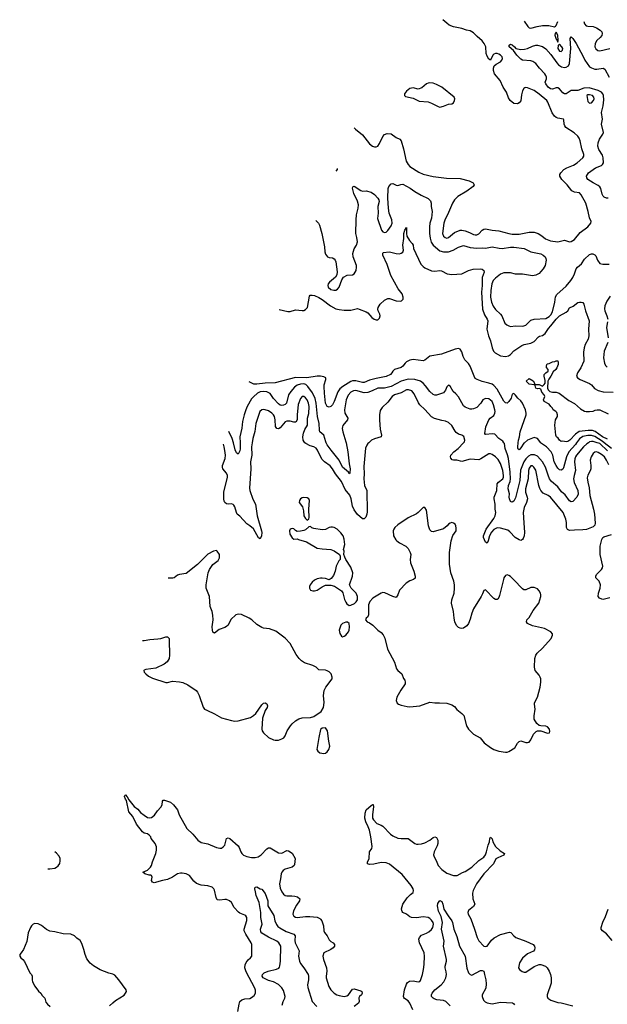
# Model space of a CAD drawing. Header units: inches. Extents: x 2134017 to 2292458, y 756222 to 916513.
# Tile 223 of 256: x 2178891 to 2185880, y 893317 to 905033. Entities that reach past the tile are written whole.
import ezdxf

# ---------------------------------------------------------------- set-up
doc = ezdxf.new("R2010")
doc.units = ezdxf.units.IN
doc.header["$MEASUREMENT"] = 0
for name, color, linetype in [('C1879', 7, 'Continuous'), ('C1889', 7, 'Continuous'), ('C1980', 7, 'Continuous')]:
    doc.layers.add(name, color=color, linetype=linetype)

msp = doc.modelspace()

# ---------------------------------------------------------------- linework, layer by layer
at = {"layer": 'C1879', "color": 5, "elevation": 420}
for points in [[(2179227, 894928), (2179230, 894927), (2179250, 894929), (2179310, 894937), (2179330, 894947), (2179350, 894966), (2179367, 894993), (2179374, 895026), (2179372, 895050), (2179359, 895079), (2179330, 895116), (2179311, 895132)], [(2180000, 893675), (2179997, 893677), (2179950, 893689), (2179850, 893729), (2179770, 893773), (2179730, 893805), (2179690, 893859), (2179670, 893910), (2179656, 893970), (2179630, 894042), (2179610, 894075), (2179570, 894102), (2179542, 894130), (2179498, 894150), (2179410, 894157), (2179310, 894180), (2179250, 894187), (2179210, 894207), (2179150, 894253), (2179110, 894276), (2179070, 894277), (2179051, 894269), (2179031, 894250), (2179019, 894230), (2178993, 894167), (2178975, 894065), (2178937, 893970), (2178910, 893929), (2178891, 893910), (2178891, 893890), (2178905, 893870), (2178930, 893851), (2178950, 893827), (2179013, 893693), (2179030, 893670), (2179038, 893650), (2179039, 893610), (2179045, 893585), (2179070, 893531), (2179115, 893475), (2179142, 893450), (2179160, 893420), (2179192, 893390), (2179204, 893344), (2179220, 893320), (2179252, 893290)], [(2179960, 893300), (2180000, 893336)]]:
    msp.add_lwpolyline(points, dxfattribs=at)
at = {"layer": 'C1889', "color": 5}
for points, elevation in [([(2181655, 900000), (2181647, 899950), (2181651, 899850), (2181637, 899770), (2181639, 899690), (2181623, 899457), (2181627, 899430), (2181666, 899326), (2181695, 899270), (2181715, 899130), (2181767, 898950), (2181770, 898930), (2181767, 898893), (2181750, 898857), (2181730, 898869), (2181673, 898973), (2181630, 899011), (2181594, 899034), (2181510, 899124), (2181477, 899150), (2181468, 899168), (2181450, 899235), (2181438, 899258), (2181430, 899266), (2181411, 899271), (2181370, 899268), (2181350, 899271), (2181331, 899290), (2181325, 899305), (2181320, 899330), (2181318, 899410), (2181362, 899590), (2181363, 899610), (2181350, 899636), (2181307, 899690), (2181302, 899710), (2181304, 899730), (2181335, 899810), (2181339, 899850), (2181333, 899907), (2181325, 899950), (2181315, 899981)], 380), ([(2181512, 900000), (2181515, 899925), (2181510, 899901), (2181490, 899865), (2181470, 899881), (2181455, 899915), (2181433, 900000)], 360), ([(2183044, 900000), (2183033, 899990), (2183019, 899970), (2183005, 899935), (2182984, 899716), (2182989, 899630), (2182985, 899570), (2182994, 899490), (2183019, 899430), (2183024, 899176), (2183021, 899150), (2183007, 899113), (2182990, 899095), (2182970, 899092), (2182910, 899144), (2182870, 899199), (2182850, 899244), (2182832, 899330), (2182816, 899376), (2182762, 899442), (2182718, 899538), (2182649, 899629), (2182610, 899690), (2182583, 899723), (2182517, 899770), (2182490, 899799), (2182459, 899850), (2182435, 899910), (2182416, 899936), (2182390, 899950), (2182344, 899964), (2182294, 899990), (2182284, 900000)], 380), ([(2182774, 900000), (2182795, 899890), (2182810, 899750), (2182822, 899690), (2182819, 899641), (2182811, 899629), (2182800, 899650), (2182729, 899709), (2182691, 899791), (2182594, 899910), (2182550, 899974), (2182538, 900000)], 360), ([(2185897, 899737), (2185870, 899792), (2185845, 899830), (2185810, 899861), (2185770, 899885), (2185750, 899892), (2185730, 899887), (2185710, 899870), (2185686, 899830), (2185676, 899790), (2185685, 899730), (2185683, 899690), (2185676, 899664), (2185648, 899612), (2185642, 899582), (2185647, 899530), (2185663, 899463), (2185672, 899370), (2185715, 899210), (2185726, 899150), (2185736, 899043), (2185730, 899019), (2185710, 898997), (2185633, 898967), (2185590, 898961), (2185490, 898960), (2185430, 898955), (2185406, 898966), (2185396, 898990), (2185395, 899050), (2185388, 899090), (2185355, 899170), (2185206, 899350), (2185178, 899370), (2185119, 899399), (2185090, 899430), (2185076, 899456), (2185066, 899490), (2185030, 899673), (2185008, 899710), (2184990, 899723), (2184970, 899723), (2184950, 899697), (2184941, 899670), (2184939, 899570), (2184905, 899450), (2184907, 899410), (2184928, 899350), (2184929, 899330), (2184919, 899290), (2184891, 899230), (2184881, 899170), (2184886, 899046), (2184897, 898930), (2184891, 898890), (2184881, 898859), (2184873, 898847), (2184861, 898839), (2184850, 898837), (2184830, 898842), (2184785, 898870), (2184719, 898939), (2184697, 898957), (2184610, 898982), (2184570, 898985), (2184532, 898968), (2184503, 898937), (2184478, 898890), (2184462, 898830), (2184450, 898803), (2184430, 898816), (2184407, 898870), (2184407, 898890), (2184438, 898970), (2184530, 899096), (2184547, 899130), (2184554, 899170), (2184547, 899210), (2184547, 899270), (2184535, 899330), (2184536, 899350), (2184565, 899430), (2184570, 899510), (2184586, 899530), (2184636, 899570), (2184645, 899590), (2184647, 899610), (2184638, 899670), (2184610, 899754), (2184581, 899801), (2184550, 899833), (2184510, 899860), (2184490, 899868), (2184470, 899867), (2184374, 899806), (2184350, 899797), (2184250, 899804), (2184150, 899774), (2184090, 899790), (2184050, 899790), (2184034, 899794), (2184017, 899817), (2184015, 899830), (2184020, 899850), (2184056, 899890), (2184108, 899932), (2184171, 900000)], 380), ([(2185657, 900000), (2185635, 899985), (2185597, 899950), (2185514, 899850), (2185502, 899830), (2185494, 899806), (2185489, 899770), (2185500, 899670), (2185484, 899610), (2185479, 899570), (2185487, 899527), (2185528, 899430), (2185533, 899387), (2185518, 899350), (2185470, 899299), (2185450, 899296), (2185430, 899307), (2185379, 899379), (2185336, 899416), (2185290, 899473), (2185217, 899537), (2185194, 899570), (2185175, 899615), (2185146, 899710), (2185111, 899770), (2185050, 899839), (2185015, 899855), (2184990, 899857), (2184970, 899854), (2184941, 899838), (2184910, 899806), (2184888, 899770), (2184848, 899672), (2184838, 899550), (2184798, 899390), (2184790, 899344), (2184770, 899302), (2184750, 899293), (2184736, 899296), (2184730, 899299), (2184715, 899330), (2184712, 899350), (2184718, 899390), (2184700, 899450), (2184706, 899490), (2184723, 899537), (2184730, 899570), (2184726, 899650), (2184704, 899810), (2184694, 899854), (2184664, 899930), (2184659, 899990), (2184651, 900000)], 360), ([(2184894, 900000), (2184886, 899994), (2184850, 899938), (2184830, 899916), (2184821, 899921), (2184815, 899930), (2184815, 899950), (2184821, 900000)], 340), ([(2185515, 900000), (2185500, 899980), (2185424, 899890), (2185394, 899830), (2185358, 899702), (2185350, 899684), (2185330, 899672), (2185310, 899678), (2185290, 899697), (2185270, 899727), (2185249, 899770), (2185231, 899851), (2185213, 899890), (2185158, 899950), (2185099, 899990), (2185090, 900000)], 340), ([(2185881, 899901), (2185790, 899991), (2185759, 900000)], 360), ([(2185930, 899932), (2185842, 900000)], 340), ([(2185910, 898152), (2185830, 898135), (2185816, 898136), (2185788, 898148), (2185772, 898170), (2185774, 898210), (2185794, 898270), (2185799, 898310), (2185782, 898350), (2185744, 898390), (2185742, 898410), (2185751, 898430), (2185811, 898490), (2185823, 898510), (2185828, 898530), (2185797, 898670), (2185797, 898770), (2185814, 898846), (2185828, 898872), (2185839, 898881), (2185930, 898907)], 380), ([(2180350, 897645), (2180370, 897644), (2180441, 897659), (2180535, 897665), (2180570, 897670), (2180630, 897691), (2180650, 897691), (2180667, 897670), (2180670, 897650), (2180673, 897470), (2180667, 897430), (2180646, 897394), (2180610, 897364), (2180510, 897316), (2180390, 897302), (2180370, 897292), (2180368, 897290), (2180373, 897270), (2180390, 897250), (2180423, 897223), (2180470, 897197), (2180630, 897148), (2180650, 897147), (2180710, 897161), (2180790, 897156), (2180830, 897148), (2180890, 897119), (2180990, 897050), (2181007, 897030), (2181026, 896990), (2181072, 896852), (2181090, 896830), (2181115, 896815), (2181210, 896773), (2181290, 896725), (2181410, 896692), (2181450, 896686), (2181490, 896690), (2181635, 896730), (2181670, 896752), (2181701, 896779), (2181770, 896879), (2181790, 896901), (2181810, 896905), (2181831, 896891), (2181837, 896870), (2181836, 896850), (2181809, 896811), (2181778, 896722), (2181773, 896590), (2181777, 896570), (2181789, 896549), (2181850, 896493), (2181910, 896462), (2181930, 896458), (2181970, 896461), (2182010, 896475), (2182032, 896488), (2182047, 896510), (2182072, 896570), (2182111, 896630), (2182130, 896654), (2182170, 896690), (2182210, 896714), (2182250, 896727), (2182350, 896731), (2182390, 896743), (2182478, 896802), (2182503, 896850), (2182511, 896909), (2182505, 896990), (2182514, 897050), (2182531, 897089), (2182606, 897190), (2182609, 897210), (2182597, 897250), (2182573, 897273), (2182550, 897286), (2182530, 897293), (2182450, 897298), (2182418, 897330), (2182379, 897350), (2182280, 897380), (2182242, 897402), (2182215, 897430), (2182181, 897481), (2182110, 897612), (2182050, 897674), (2181936, 897756), (2181864, 897784), (2181790, 897793), (2181770, 897800), (2181710, 897835), (2181653, 897890), (2181622, 897910), (2181530, 897954), (2181490, 897959), (2181462, 897950), (2181403, 897897), (2181370, 897830), (2181350, 897811), (2181330, 897800), (2181264, 897777), (2181210, 897735), (2181190, 897745), (2181184, 897770), (2181182, 897810), (2181193, 897890), (2181189, 897949), (2181181, 897990), (2181155, 898050), (2181148, 898170), (2181110, 898270), (2181108, 898310), (2181132, 898450), (2181147, 898490), (2181190, 898551), (2181250, 898596), (2181266, 898630), (2181269, 898650), (2181266, 898670), (2181239, 898710), (2181230, 898715), (2181198, 898710), (2181130, 898672), (2181007, 898550), (2180870, 898445), (2180790, 898430), (2180770, 898422), (2180730, 898390), (2180714, 898386), (2180656, 898387)], 420), ([(2181484, 893230), (2181501, 893319), (2181511, 893350), (2181533, 893370), (2181570, 893380), (2181630, 893386), (2181650, 893396), (2181679, 893421), (2181694, 893450), (2181695, 893485), (2181688, 893510), (2181583, 893703), (2181570, 893750), (2181572, 893788), (2181584, 893816), (2181610, 893848), (2181638, 893870), (2181652, 893890), (2181651, 894030), (2181645, 894050), (2181581, 894150), (2181561, 894190), (2181562, 894210), (2181593, 894313), (2181591, 894350), (2181580, 894370), (2181570, 894379), (2181510, 894401), (2181493, 894413), (2181441, 894470), (2181410, 894530), (2181385, 894550), (2181350, 894563), (2181330, 894565), (2181270, 894556), (2181241, 894561), (2181226, 894586), (2181210, 894674), (2181202, 894690), (2181179, 894710), (2181130, 894728), (2181050, 894734), (2180995, 894755), (2180962, 894782), (2180910, 894851), (2180870, 894869), (2180823, 894877), (2180803, 894877), (2180770, 894870), (2180710, 894830), (2180650, 894803), (2180590, 894792), (2180490, 894764), (2180472, 894772), (2180459, 894790), (2180465, 894830), (2180458, 894850), (2180450, 894854), (2180430, 894853), (2180378, 894870), (2180354, 894890), (2180410, 894914), (2180445, 894950), (2180457, 894970), (2180470, 895012), (2180512, 895110), (2180518, 895150), (2180517, 895190), (2180501, 895230), (2180453, 895290), (2180449, 895310), (2180433, 895330), (2180410, 895344), (2180370, 895354), (2180350, 895369), (2180282, 895462), (2180237, 895550), (2180189, 895609), (2180163, 895743), (2180150, 895758), (2180138, 895790), (2180140, 895800), (2180150, 895811), (2180170, 895787), (2180188, 895748), (2180252, 895670), (2180297, 895637), (2180330, 895601), (2180370, 895568), (2180410, 895541), (2180430, 895534), (2180460, 895540), (2180493, 895567), (2180530, 895621), (2180570, 895661), (2180587, 895690), (2180590, 895734), (2180596, 895744), (2180615, 895745), (2180684, 895724), (2180721, 895690), (2180770, 895632), (2180787, 895570), (2180880, 895410), (2180950, 895341), (2181010, 895270), (2181050, 895244), (2181130, 895226), (2181230, 895182), (2181270, 895173), (2181290, 895176), (2181310, 895191), (2181330, 895211), (2181350, 895290), (2181370, 895298), (2181390, 895291), (2181490, 895201), (2181502, 895182), (2181520, 895130), (2181533, 895110), (2181552, 895092), (2181594, 895074), (2181650, 895065), (2181690, 895065), (2181727, 895073), (2181763, 895097), (2181830, 895168), (2181850, 895179), (2181870, 895179), (2181970, 895119), (2182010, 895116), (2182070, 895146), (2182090, 895144), (2182130, 895116), (2182168, 895050), (2182160, 894980), (2182156, 894970), (2182131, 894950), (2182050, 894925), (2182026, 894910), (2182009, 894890), (2182000, 894870), (2181994, 894810), (2181981, 894750), (2181990, 894697), (2182010, 894655), (2182030, 894628), (2182050, 894612), (2182070, 894607), (2182128, 894608), (2182162, 894602), (2182194, 894594), (2182223, 894570), (2182219, 894550), (2182182, 894498), (2182148, 894430), (2182140, 894390), (2182150, 894367), (2182170, 894353), (2182190, 894349), (2182290, 894362), (2182342, 894362), (2182430, 894352), (2182459, 894339), (2182470, 894330), (2182483, 894310), (2182504, 894250), (2182509, 894190), (2182516, 894170), (2182548, 894130), (2182570, 894083), (2182590, 894065), (2182619, 894050), (2182635, 894030), (2182634, 894010), (2182619, 893990), (2182591, 893970), (2182510, 893930), (2182498, 893890), (2182503, 893850), (2182541, 893750), (2182543, 893710), (2182535, 893650), (2182537, 893630), (2182568, 893528), (2182590, 893488), (2182630, 893450), (2182664, 893430), (2182690, 893420), (2182750, 893408), (2182784, 893416), (2182802, 893430), (2182850, 893496), (2182870, 893501), (2182950, 893478), (2182962, 893470), (2182965, 893450), (2182958, 893430), (2182931, 893409), (2182926, 893394), (2182930, 893350), (2182919, 893330), (2182870, 893290)], 380), ([(2183568, 893250), (2183530, 893332), (2183510, 893360), (2183467, 893387), (2183459, 893399), (2183456, 893410), (2183469, 893490), (2183490, 893556), (2183504, 893576), (2183528, 893592), (2183570, 893597), (2183630, 893584), (2183650, 893587), (2183659, 893601), (2183682, 893670), (2183694, 893730), (2183701, 893790), (2183705, 893890), (2183700, 893930), (2183646, 894050), (2183639, 894090), (2183647, 894113), (2183670, 894140), (2183730, 894163), (2183759, 894181), (2183790, 894207), (2183806, 894230), (2183813, 894270), (2183808, 894290), (2183790, 894318), (2183770, 894339), (2183750, 894351), (2183690, 894359), (2183610, 894345), (2183550, 894350), (2183530, 894357), (2183490, 894390), (2183449, 894410), (2183441, 894421), (2183435, 894435), (2183434, 894454), (2183447, 894510), (2183498, 894582), (2183538, 894622), (2183570, 894647), (2183576, 894670), (2183571, 894690), (2183548, 894730), (2183440, 894860), (2183290, 894983), (2183250, 895000), (2183190, 895004), (2183103, 894983), (2183050, 894982), (2183029, 894989), (2183029, 895010), (2183048, 895052), (2183053, 895130), (2183079, 895170), (2183085, 895196), (2183069, 895310), (2183050, 895390), (2183037, 895430), (2183009, 895490), (2182998, 895530), (2182999, 895590), (2183010, 895630), (2183070, 895683), (2183090, 895696), (2183094, 895694), (2183099, 895670), (2183087, 895570), (2183087, 895530), (2183098, 895510), (2183139, 895470), (2183190, 895450), (2183210, 895438), (2183302, 895342), (2183330, 895323), (2183390, 895293), (2183430, 895288), (2183510, 895288), (2183590, 895229), (2183610, 895222), (2183630, 895221), (2183670, 895226), (2183710, 895240), (2183770, 895270), (2183810, 895300), (2183830, 895308), (2183850, 895302), (2183865, 895270), (2183866, 895230), (2183857, 895203), (2183819, 895130), (2183814, 895094), (2183821, 895070), (2183845, 895030), (2183870, 894970), (2183910, 894920), (2183970, 894878), (2184050, 894849), (2184094, 894850), (2184156, 894884), (2184190, 894896), (2184270, 894949), (2184351, 895029), (2184410, 895066), (2184430, 895094), (2184444, 895130), (2184462, 895210), (2184478, 895250), (2184482, 895290), (2184490, 895304), (2184510, 895285), (2184519, 895250), (2184550, 895193), (2184605, 895145), (2184656, 895110), (2184651, 895090), (2184579, 895061), (2184554, 895046), (2184525, 894990), (2184411, 894870), (2184324, 894750), (2184284, 894670), (2184278, 894638), (2184279, 894570), (2184304, 894510), (2184290, 894481), (2184230, 894433), (2184222, 894410), (2184227, 894390), (2184255, 894335), (2184302, 894210), (2184333, 894110), (2184350, 894071), (2184410, 894008), (2184430, 894003), (2184450, 894007), (2184501, 894079), (2184533, 894107), (2184610, 894146), (2184717, 894177), (2184733, 894173), (2184770, 894131), (2184793, 894113), (2184911, 894070), (2184999, 894030), (2185013, 894010), (2185017, 893990), (2185014, 893966), (2185001, 893950), (2184930, 893916), (2184873, 893867), (2184837, 893810), (2184830, 893790), (2184825, 893750), (2184834, 893730), (2184867, 893707), (2184890, 893698), (2184910, 893700), (2185010, 893765), (2185070, 893789), (2185090, 893790), (2185144, 893770), (2185165, 893750), (2185190, 893711), (2185205, 893670), (2185212, 893632), (2185212, 893568), (2185164, 893430), (2185163, 893410), (2185174, 893390), (2185210, 893366), (2185290, 893337), (2185333, 893333), (2185470, 893297)], 380), ([(2182014, 893306), (2182024, 893350), (2182045, 893390), (2182047, 893410), (2182030, 893481), (2182010, 893513), (2181970, 893551), (2181910, 893585), (2181850, 893602), (2181802, 893622), (2181788, 893630), (2181777, 893650), (2181778, 893670), (2181797, 893690), (2181848, 893712), (2181947, 893733), (2181972, 893748), (2181980, 893760), (2181986, 893774), (2181995, 893830), (2181998, 894010), (2181974, 894050), (2181950, 894070), (2181850, 894114), (2181770, 894165), (2181760, 894180), (2181757, 894210), (2181776, 894270), (2181758, 894350), (2181761, 894410), (2181738, 894530), (2181702, 894610), (2181697, 894657), (2181687, 894690), (2181690, 894711), (2181710, 894716), (2181750, 894691), (2181770, 894686), (2181810, 894637), (2181841, 894550), (2181844, 894490), (2181913, 894373), (2181927, 894310), (2181946, 894266), (2181963, 894243), (2181985, 894225), (2182062, 894182), (2182153, 894150), (2182169, 894130), (2182165, 894075), (2182168, 894050), (2182214, 893954), (2182208, 893890), (2182218, 893830), (2182230, 893804), (2182272, 893752), (2182321, 893670), (2182327, 893650), (2182326, 893610), (2182314, 893550), (2182317, 893517), (2182371, 893351), (2182426, 893290)], 360), ([(2184010, 893299), (2183960, 893350), (2183930, 893362), (2183851, 893371), (2183821, 893381), (2183808, 893388), (2183790, 893409), (2183788, 893428), (2183797, 893450), (2183830, 893491), (2183905, 893550), (2183937, 893583), (2183959, 893630), (2183966, 893670), (2183963, 893703), (2183951, 893750), (2183951, 893770), (2183969, 893830), (2183969, 893850), (2183930, 894010), (2183939, 894070), (2183909, 894210), (2183921, 894290), (2183902, 894362), (2183874, 894426), (2183862, 894490), (2183865, 894515), (2183890, 894551), (2183910, 894541), (2183924, 894510), (2183937, 894450), (2183988, 894368), (2184030, 894312), (2184040, 894290), (2184053, 894210), (2184090, 894123), (2184121, 894010), (2184188, 893890), (2184210, 893747), (2184230, 893690), (2184250, 893670), (2184270, 893665), (2184370, 893718), (2184390, 893720), (2184413, 893710), (2184419, 893670), (2184436, 893610), (2184438, 893562), (2184434, 893510), (2184393, 893430), (2184391, 893410), (2184408, 893368), (2184428, 893348), (2184450, 893336), (2184510, 893323), (2184610, 893343), (2184753, 893333), (2184766, 893326), (2184776, 893310)], 360), ([(2185937, 894077), (2185870, 894156), (2185822, 894190), (2185807, 894210), (2185805, 894230), (2185825, 894295), (2185860, 894360), (2185892, 894448)], 380), ([(2180000, 893336), (2180030, 893362), (2180133, 893427), (2180151, 893449), (2180161, 893470), (2180157, 893490), (2180070, 893609), (2180022, 893662), (2180000, 893675)], 420)]:
    msp.add_lwpolyline(points, dxfattribs=dict(at, elevation=elevation))
at = {"layer": 'C1889', "color": 5, "elevation": 420}
for points in [[(2182270, 899347), (2182250, 899342), (2182231, 899330), (2182219, 899310), (2182214, 899290), (2182255, 899235), (2182266, 899190), (2182271, 899130), (2182290, 899096), (2182310, 899078), (2182330, 899092), (2182335, 899110), (2182330, 899210), (2182337, 899310), (2182329, 899330), (2182310, 899344)], [(2183690, 899229), (2183630, 899170), (2183610, 899155), (2183510, 899104), (2183390, 899024), (2183354, 898990), (2183340, 898970), (2183335, 898950), (2183339, 898890), (2183363, 898843), (2183375, 898830), (2183410, 898807), (2183482, 898770), (2183510, 898739), (2183535, 898695), (2183542, 898670), (2183536, 898610), (2183538, 898570), (2183578, 898470), (2183594, 898410), (2183593, 898387), (2183576, 898370), (2183530, 898357), (2183487, 898330), (2183410, 898244), (2183390, 898189), (2183370, 898159), (2183330, 898170), (2183235, 898215), (2183210, 898216), (2183190, 898209), (2183090, 898149), (2183056, 898110), (2183038, 898070), (2183038, 897950), (2183031, 897929), (2183012, 897910), (2183005, 897890), (2183022, 897870), (2183050, 897857), (2183090, 897830), (2183151, 897770), (2183190, 897742), (2183215, 897715), (2183234, 897674), (2183264, 897544), (2183347, 897387), (2183371, 897310), (2183387, 897290), (2183436, 897250), (2183455, 897195), (2183470, 897172), (2183477, 897150), (2183475, 897130), (2183424, 897056), (2183375, 896970), (2183367, 896930), (2183382, 896902), (2183398, 896890), (2183430, 896878), (2183499, 896859), (2183530, 896856), (2183650, 896867), (2183770, 896912), (2183830, 896905), (2183886, 896906), (2183970, 896901), (2184030, 896881), (2184061, 896861), (2184090, 896826), (2184150, 896779), (2184173, 896753), (2184205, 896630), (2184231, 896590), (2184290, 896531), (2184368, 896488), (2184417, 896430), (2184490, 896373), (2184530, 896348), (2184590, 896330), (2184670, 896317), (2184690, 896317), (2184710, 896326), (2184782, 896370), (2184810, 896425), (2184830, 896446), (2184850, 896451), (2184910, 896431), (2184930, 896431), (2184950, 896438), (2184970, 896462), (2185002, 896530), (2185035, 896565), (2185050, 896571), (2185090, 896571), (2185170, 896543), (2185192, 896548), (2185198, 896562), (2185194, 896590), (2185170, 896619), (2185150, 896625), (2185090, 896629), (2185070, 896635), (2185040, 896660), (2185012, 896710), (2185010, 896750), (2185022, 896830), (2185014, 896890), (2185016, 896904), (2185051, 896970), (2185080, 897090), (2185088, 897150), (2185088, 897190), (2185082, 897210), (2185070, 897232), (2185023, 897290), (2185013, 897330), (2185019, 897430), (2185029, 897471), (2185046, 897494), (2185110, 897556), (2185212, 897670), (2185229, 897710), (2185227, 897727), (2185208, 897748), (2185134, 897790), (2184990, 897819), (2184930, 897850), (2184917, 897870), (2184923, 897890), (2184950, 897921), (2184999, 898001), (2185066, 898090), (2185090, 898170), (2185090, 898190), (2185084, 898210), (2185070, 898237), (2185050, 898259), (2185010, 898278), (2184970, 898276), (2184910, 898250), (2184888, 898248), (2184870, 898259), (2184770, 898369), (2184730, 898407), (2184710, 898421), (2184690, 898427), (2184670, 898420), (2184650, 898390), (2184644, 898370), (2184599, 898181), (2184590, 898156), (2184578, 898142), (2184570, 898133), (2184550, 898132), (2184530, 898144), (2184430, 898249), (2184410, 898242), (2184397, 898203), (2184380, 898170), (2184290, 898024), (2184269, 897971), (2184250, 897899), (2184230, 897848), (2184210, 897822), (2184170, 897794), (2184150, 897788), (2184130, 897791), (2184110, 897800), (2184086, 897826), (2184066, 897870), (2184057, 897910), (2184051, 897991), (2184028, 898090), (2184029, 898130), (2184057, 898210), (2184063, 898270), (2184061, 898310), (2184053, 898350), (2184020, 898450), (2184005, 898555), (2184005, 898695), (2184023, 898830), (2184043, 898897), (2184081, 898950), (2184084, 898984), (2184078, 899010), (2184069, 899030), (2184050, 899044), (2184030, 899049), (2184010, 899044), (2183991, 899030), (2183976, 899010), (2183930, 898973), (2183810, 898939), (2183790, 898944), (2183770, 898962), (2183753, 899010), (2183730, 899198), (2183710, 899229)], [(2182350, 899002), (2182330, 898998), (2182290, 898964), (2182270, 898953), (2182230, 898945), (2182190, 898944), (2182170, 898953), (2182150, 898973), (2182130, 898980), (2182110, 898969), (2182100, 898950), (2182103, 898910), (2182130, 898866), (2182150, 898851), (2182190, 898856), (2182206, 898846), (2182301, 898821), (2182430, 898746), (2182490, 898735), (2182590, 898727), (2182630, 898714), (2182694, 898670), (2182702, 898650), (2182702, 898610), (2182687, 898593), (2182657, 898530), (2182643, 898470), (2182622, 898418), (2182597, 898383), (2182570, 898368), (2182530, 898382), (2182489, 898389), (2182470, 898389), (2182430, 898379), (2182398, 898362), (2182370, 898339), (2182347, 898310), (2182339, 898290), (2182339, 898270), (2182350, 898246), (2182377, 898237), (2182397, 898237), (2182430, 898246), (2182490, 898284), (2182530, 898303), (2182590, 898306), (2182634, 898294), (2182718, 898238), (2182734, 898214), (2182754, 898134), (2182770, 898102), (2182783, 898083), (2182810, 898062), (2182830, 898065), (2182874, 898086), (2182894, 898106), (2182909, 898131), (2182909, 898170), (2182893, 898210), (2182835, 898270), (2182815, 898310), (2182848, 898410), (2182852, 898452), (2182830, 898519), (2182769, 898610), (2182757, 898637), (2182748, 898670), (2182749, 898710), (2182744, 898730), (2182757, 898790), (2182752, 898850), (2182737, 898890), (2182710, 898928), (2182666, 898970), (2182630, 898990), (2182610, 898995), (2182590, 898995), (2182570, 898990), (2182530, 898967), (2182490, 898963), (2182390, 898977), (2182367, 898987)], [(2182790, 897864), (2182770, 897864), (2182730, 897849), (2182711, 897830), (2182691, 897770), (2182699, 897730), (2182718, 897698), (2182730, 897691), (2182750, 897699), (2182770, 897711), (2182801, 897750), (2182809, 897770), (2182812, 897810), (2182809, 897849)], [(2182530, 896608), (2182490, 896602), (2182470, 896586), (2182448, 896492), (2182427, 896350), (2182436, 896330), (2182462, 896310), (2182510, 896301), (2182530, 896307), (2182550, 896321), (2182569, 896350), (2182579, 896390), (2182567, 896450), (2182552, 896572)]]:
    msp.add_lwpolyline(points, close=True, dxfattribs=at)
at = {"layer": 'C1980', "color": 5}
for points, elevation in [([(2182870, 903745), (2182884, 903730), (2182970, 903664), (2183050, 903556), (2183089, 903529), (2183110, 903520), (2183130, 903519), (2183150, 903528), (2183170, 903559), (2183210, 903643), (2183230, 903668), (2183263, 903677), (2183310, 903674), (2183370, 903633), (2183411, 903611), (2183430, 903590), (2183457, 903497), (2183489, 903350), (2183510, 903310), (2183530, 903288), (2183637, 903217), (2183690, 903194), (2183810, 903169), (2183968, 903148), (2184130, 903144), (2184237, 903117), (2184284, 903090), (2184295, 903070), (2184284, 903050), (2184210, 902991), (2184104, 902930), (2184064, 902890), (2184038, 902850), (2183979, 902710), (2183950, 902658), (2183936, 902610), (2183918, 902490), (2183930, 902458), (2183950, 902440), (2183970, 902435), (2183990, 902442), (2184061, 902499), (2184130, 902527), (2184150, 902528), (2184190, 902522), (2184242, 902502), (2184290, 902478), (2184310, 902473), (2184330, 902474), (2184353, 902487), (2184393, 902527), (2184410, 902539), (2184430, 902544), (2184510, 902527), (2184590, 902521), (2184710, 902488), (2184750, 902483), (2184830, 902483), (2184950, 902504), (2185010, 902506), (2185057, 902490), (2185102, 902462), (2185146, 902426), (2185203, 902403), (2185290, 902390), (2185370, 902411), (2185431, 902391), (2185450, 902393), (2185490, 902419), (2185559, 902501), (2185647, 902570), (2185683, 902610), (2185687, 902630), (2185670, 902674), (2185654, 902750), (2185623, 902850), (2185571, 902950), (2185550, 902972), (2185490, 902981), (2185458, 902998), (2185402, 903070), (2185338, 903130), (2185315, 903170), (2185316, 903190), (2185326, 903210), (2185363, 903250), (2185399, 903270), (2185477, 903303), (2185521, 903330), (2185590, 903390), (2185602, 903410), (2185600, 903430), (2185576, 903496), (2185558, 903590), (2185545, 903625), (2185529, 903649), (2185487, 903687), (2185387, 903750), (2185373, 903770), (2185366, 903790), (2185363, 903843), (2185358, 903850), (2185290, 903861), (2185270, 903870), (2185250, 903886), (2185225, 903925), (2185173, 904053), (2185159, 904070), (2185068, 904148), (2185010, 904189), (2184930, 904223), (2184910, 904225), (2184899, 904221), (2184887, 904213), (2184872, 904188), (2184860, 904141), (2184851, 904069), (2184830, 904042), (2184810, 904033), (2184770, 904037), (2184723, 904070), (2184703, 904103), (2184681, 904170), (2184642, 904230), (2184606, 904310), (2184540, 904390), (2184525, 904430), (2184525, 904455), (2184536, 904484), (2184557, 904503), (2184610, 904532), (2184625, 904550), (2184632, 904570), (2184628, 904590), (2184610, 904610), (2184590, 904622), (2184570, 904631), (2184550, 904632), (2184530, 904623), (2184519, 904610), (2184490, 904553), (2184470, 904563), (2184450, 904601), (2184441, 904630), (2184434, 904710), (2184415, 904750), (2184390, 904782), (2184332, 904832), (2184290, 904876), (2184250, 904901), (2184207, 904907), (2184150, 904927), (2184050, 904948), (2184001, 904970), (2183970, 904990), (2183923, 905033)], 380), ([(2184890, 905016), (2184934, 904954), (2184950, 904938), (2184970, 904932), (2185047, 904953), (2185110, 904964), (2185184, 904964), (2185250, 904947), (2185265, 904955), (2185270, 904965), (2185291, 905012)], 380), ([(2185599, 905010), (2185610, 904985), (2185630, 904962), (2185650, 904956), (2185710, 904953), (2185750, 904938), (2185794, 904910), (2185814, 904890), (2185820, 904870), (2185814, 904846), (2185797, 904823), (2185755, 904785), (2185734, 904750), (2185733, 904710), (2185745, 904685), (2185768, 904668), (2185790, 904663), (2185910, 904690)], 380), ([(2185890, 902908), (2185870, 902910), (2185842, 902922), (2185830, 902935), (2185818, 902958), (2185803, 903023), (2185790, 903045), (2185770, 903062), (2185710, 903090), (2185649, 903130), (2185635, 903150), (2185632, 903170), (2185655, 903210), (2185738, 903270), (2185810, 903298), (2185824, 903310), (2185833, 903330), (2185829, 903390), (2185821, 903421), (2185780, 903490), (2185766, 903530), (2185771, 903569), (2185787, 903610), (2185828, 903670), (2185834, 903690), (2185810, 903790), (2185824, 903850), (2185809, 903930), (2185830, 904010), (2185839, 904081), (2185835, 904130), (2185826, 904150), (2185809, 904170), (2185772, 904192), (2185664, 904224), (2185602, 904218), (2185530, 904190), (2185449, 904191), (2185390, 904152), (2185370, 904149), (2185350, 904164), (2185310, 904210), (2185290, 904221), (2185270, 904223), (2185230, 904206), (2185203, 904210), (2185178, 904230), (2185148, 904270), (2185139, 904290), (2185157, 904330), (2185157, 904350), (2185150, 904370), (2185138, 904390), (2185075, 904455), (2185030, 904510), (2184994, 904534), (2184970, 904543), (2184870, 904552), (2184850, 904562), (2184804, 904610), (2184765, 904665), (2184714, 904710), (2184712, 904730), (2184730, 904740), (2184750, 904734), (2184778, 904710), (2184792, 904692), (2184850, 904680), (2184897, 904683), (2184929, 904691), (2184990, 904720), (2185029, 904729), (2185050, 904730), (2185110, 904714), (2185150, 904685), (2185210, 904620), (2185278, 904518), (2185298, 904498), (2185334, 904474), (2185370, 904466), (2185390, 904468), (2185417, 904483), (2185430, 904510), (2185448, 904690), (2185440, 904810), (2185450, 904831), (2185470, 904811), (2185510, 904750), (2185594, 904594), (2185614, 904550), (2185670, 904474), (2185690, 904460), (2185730, 904446), (2185756, 904444), (2185830, 904455), (2185850, 904443), (2185902, 904350)], 360), ([(2182657, 903230), (2182671, 903250), (2182671, 903263)], 380), ([(2182415, 902643), (2182444, 902610), (2182455, 902590), (2182484, 902490), (2182515, 902330), (2182521, 902270), (2182530, 902244), (2182553, 902213), (2182570, 902205), (2182610, 902201), (2182630, 902187), (2182645, 902170), (2182652, 902152), (2182667, 902033), (2182663, 901997), (2182647, 901970), (2182575, 901910), (2182561, 901890), (2182556, 901870), (2182562, 901850), (2182590, 901824), (2182626, 901814), (2182650, 901816), (2182673, 901827), (2182690, 901850), (2182722, 901938), (2182743, 901970), (2182786, 901994), (2182850, 901999), (2182870, 902008), (2182893, 902050), (2182898, 902090), (2182896, 902110), (2182856, 902210), (2182852, 902250), (2182870, 902307), (2182896, 902350), (2182907, 902390), (2182901, 902441), (2182890, 902490), (2182892, 902650), (2182897, 902710), (2182917, 902790), (2182919, 902830), (2182910, 902873), (2182866, 902966), (2182850, 903030), (2182855, 903045), (2182870, 903054), (2182950, 902999), (2182970, 902994), (2183010, 902998), (2183070, 902980), (2183110, 902952), (2183151, 902910), (2183164, 902890), (2183168, 902870), (2183152, 902810), (2183153, 902730), (2183147, 902667), (2183193, 902530), (2183209, 902509), (2183230, 902502), (2183250, 902506), (2183270, 902523), (2183310, 902581), (2183323, 902610), (2183319, 902650), (2183287, 902730), (2183277, 902790), (2183271, 902910), (2183275, 903025), (2183280, 903050), (2183310, 903079), (2183330, 903084), (2183370, 903063), (2183390, 903059), (2183426, 903074), (2183450, 903076), (2183537, 903030), (2183590, 902990), (2183665, 902945), (2183750, 902906), (2183779, 902879), (2183787, 902850), (2183786, 902810), (2183795, 902750), (2183790, 902670), (2183771, 902610), (2183765, 902570), (2183766, 902490), (2183773, 902433), (2183786, 902386), (2183807, 902350), (2183890, 902283), (2183930, 902269), (2183990, 902271), (2184048, 902292), (2184110, 902327), (2184170, 902348), (2184250, 902323), (2184330, 902316), (2184390, 902319), (2184430, 902316), (2184510, 902330), (2184594, 902314), (2184630, 902312), (2184730, 902327), (2184770, 902328), (2184891, 902311), (2184971, 902271), (2185090, 902246), (2185118, 902230), (2185140, 902210), (2185150, 902190), (2185153, 902170), (2185140, 902110), (2185118, 902070), (2185090, 902035), (2185070, 902015), (2185030, 901993), (2184990, 901985), (2184870, 902005), (2184790, 902005), (2184730, 902021), (2184650, 902019), (2184610, 902006), (2184550, 901959), (2184523, 901930), (2184507, 901890), (2184493, 901810), (2184491, 901731), (2184501, 901670), (2184524, 901624), (2184550, 901585), (2184610, 901530), (2184626, 901510), (2184663, 901423), (2184683, 901403), (2184709, 901389), (2184730, 901384), (2184790, 901390), (2184874, 901386), (2184910, 901397), (2184970, 901456), (2185011, 901469), (2185150, 901477), (2185190, 901500), (2185210, 901520), (2185230, 901556), (2185257, 901670), (2185265, 901735), (2185278, 901762), (2185390, 901861), (2185445, 901930), (2185470, 901967), (2185491, 902010), (2185511, 902070), (2185527, 902090), (2185574, 902130), (2185610, 902185), (2185670, 902241), (2185690, 902247), (2185707, 902247), (2185730, 902236), (2185743, 902223), (2185765, 902170), (2185792, 902132), (2185825, 902125), (2185904, 902124)], 360), ([(2181977, 901583), (2182081, 901559), (2182110, 901561), (2182170, 901579), (2182249, 901571), (2182270, 901574), (2182290, 901584), (2182314, 901610), (2182337, 901743), (2182346, 901754), (2182370, 901755), (2182396, 901750), (2182448, 901728), (2182490, 901702), (2182588, 901628), (2182650, 901594), (2182690, 901583), (2182750, 901576), (2182830, 901578), (2182910, 901596), (2182930, 901590), (2183010, 901557), (2183030, 901544), (2183079, 901490), (2183106, 901470), (2183130, 901461), (2183150, 901463), (2183170, 901481), (2183177, 901510), (2183173, 901530), (2183154, 901570), (2183150, 901590), (2183155, 901610), (2183179, 901650), (2183230, 901697), (2183270, 901717), (2183290, 901717), (2183370, 901687), (2183416, 901684), (2183434, 901686), (2183452, 901708), (2183454, 901730), (2183440, 901770), (2183391, 901832), (2183307, 901990), (2183261, 902121), (2183210, 902230), (2183209, 902251), (2183216, 902264), (2183290, 902270), (2183370, 902252), (2183410, 902249), (2183430, 902254), (2183450, 902268), (2183455, 902290), (2183447, 902350), (2183461, 902430), (2183459, 902490), (2183470, 902530), (2183481, 902539), (2183490, 902559), (2183490, 902490), (2183497, 902457), (2183527, 902407), (2183561, 902370), (2183570, 902350), (2183575, 902310), (2183664, 902124), (2183690, 902095), (2183710, 902081), (2183790, 902046), (2183830, 902041), (2183888, 902048), (2183906, 902046), (2183977, 902010), (2184030, 902002), (2184150, 902010), (2184230, 902049), (2184283, 902063), (2184368, 902068), (2184390, 902064), (2184411, 902050), (2184415, 902030), (2184393, 901967), (2184392, 901872), (2184382, 901790), (2184396, 901590), (2184420, 901520), (2184452, 901470), (2184459, 901450), (2184446, 901350), (2184467, 901270), (2184489, 901210), (2184509, 901129), (2184528, 901090), (2184547, 901070), (2184610, 901034), (2184670, 901024), (2184706, 901034), (2184728, 901050), (2184767, 901093), (2184863, 901157), (2184890, 901167), (2184970, 901184), (2185010, 901202), (2185061, 901259), (2185074, 901266), (2185110, 901277), (2185141, 901299), (2185180, 901360), (2185210, 901390), (2185270, 901468), (2185310, 901508), (2185389, 901551), (2185410, 901570), (2185430, 901604), (2185475, 901625), (2185530, 901667), (2185550, 901673), (2185570, 901673), (2185587, 901667), (2185599, 901650), (2185620, 901570), (2185664, 901450), (2185658, 901350), (2185660, 901270), (2185652, 901230), (2185617, 901170), (2185603, 901130), (2185596, 901077), (2185602, 900970), (2185565, 900890), (2185526, 900830), (2185514, 900790), (2185526, 900770), (2185556, 900750), (2185670, 900703), (2185690, 900687), (2185726, 900646), (2185770, 900620), (2185830, 900606), (2185950, 900601)], 340), ([(2185915, 901745), (2185876, 901684), (2185851, 901629), (2185846, 901594), (2185849, 901570), (2185874, 901510), (2185885, 901470)], 360), ([(2185883, 901437), (2185869, 901370), (2185892, 901248)], 360), ([(2184821, 900000), (2184824, 900030), (2184835, 900070), (2184843, 900130), (2184915, 900330), (2184915, 900350), (2184906, 900390), (2184870, 900469), (2184850, 900499), (2184817, 900530), (2184790, 900566), (2184770, 900584), (2184750, 900577), (2184735, 900530), (2184710, 900488), (2184690, 900471), (2184670, 900473), (2184650, 900493), (2184570, 900638), (2184530, 900682), (2184510, 900695), (2184470, 900710), (2184390, 900726), (2184332, 900750), (2184310, 900765), (2184296, 900790), (2184250, 900912), (2184230, 900942), (2184184, 900984), (2184166, 901026), (2184150, 901081), (2184130, 901114), (2184110, 901121), (2184070, 901114), (2183908, 901052), (2183771, 901030), (2183710, 900981), (2183690, 900975), (2183570, 900988), (2183530, 900981), (2183490, 900961), (2183474, 900946), (2183449, 900910), (2183430, 900894), (2183350, 900870), (2183330, 900852), (2183318, 900830), (2183300, 900810), (2183250, 900787), (2183130, 900764), (2183050, 900742), (2182990, 900717), (2182970, 900716), (2182890, 900734), (2182850, 900734), (2182830, 900729), (2182733, 900670), (2182700, 900640), (2182675, 900605), (2182631, 900489), (2182610, 900452), (2182590, 900432), (2182570, 900421), (2182550, 900430), (2182530, 900470), (2182515, 900590), (2182511, 900670), (2182513, 900690), (2182531, 900750), (2182531, 900770), (2182510, 900782), (2182470, 900791), (2182428, 900792), (2182307, 900773), (2182170, 900774), (2181929, 900711), (2181810, 900709), (2181710, 900696), (2181677, 900697), (2181621, 900722)], 340), ([(2185886, 901190), (2185843, 901090), (2185834, 901010), (2185846, 900946), (2185860, 900920), (2185880, 900900)], 360), ([(2185883, 900043), (2185822, 900070), (2185734, 900134), (2185704, 900144), (2185654, 900146), (2185546, 900134), (2185500, 900100), (2185436, 900030), (2185410, 900012), (2185390, 900010), (2185350, 900018), (2185330, 900015), (2185310, 900029), (2185294, 900054), (2185275, 900070), (2185267, 900090), (2185257, 900210), (2185264, 900270), (2185289, 900311), (2185289, 900330), (2185278, 900358), (2185268, 900370), (2185238, 900390), (2185228, 900410), (2185208, 900430), (2185190, 900458), (2185128, 900490), (2185122, 900510), (2185135, 900550), (2185129, 900570), (2185102, 900602), (2185090, 900638), (2185070, 900644), (2185050, 900641), (2185030, 900649), (2185022, 900682), (2185009, 900689), (2184950, 900697), (2184915, 900730), (2184950, 900765), (2184997, 900737), (2185013, 900707), (2185013, 900693), (2185071, 900691), (2185110, 900672), (2185130, 900692), (2185139, 900710), (2185140, 900740), (2185129, 900790), (2185129, 900810), (2185150, 900832), (2185178, 900850), (2185175, 900870), (2185156, 900896), (2185155, 900910), (2185162, 900930), (2185170, 900938), (2185190, 900942), (2185230, 900962), (2185255, 900965), (2185270, 900974), (2185290, 900974), (2185296, 900956), (2185295, 900930), (2185279, 900890), (2185266, 900870), (2185236, 900844), (2185210, 900790), (2185199, 900781), (2185183, 900757), (2185173, 900730), (2185170, 900650), (2185177, 900630), (2185195, 900610), (2185230, 900599), (2185270, 900602), (2185306, 900590), (2185423, 900503), (2185490, 900468), (2185561, 900401), (2185610, 900376), (2185630, 900370), (2185670, 900370), (2185710, 900375), (2185734, 900386), (2185758, 900390), (2185790, 900390), (2185890, 900345)], 320), ([(2182538, 900000), (2182534, 900010), (2182509, 900089), (2182461, 900130), (2182455, 900150), (2182454, 900230), (2182434, 900310), (2182418, 900470), (2182407, 900527), (2182375, 900595), (2182318, 900670), (2182293, 900693), (2182270, 900702), (2182230, 900696), (2182190, 900683), (2182159, 900661), (2182116, 900610), (2182090, 900570), (2182063, 900470), (2182050, 900455), (2182030, 900445), (2182010, 900442), (2181990, 900446), (2181970, 900461), (2181910, 900526), (2181870, 900585), (2181830, 900606), (2181790, 900610), (2181750, 900605), (2181721, 900590), (2181670, 900547), (2181650, 900523), (2181597, 900430), (2181579, 900390), (2181561, 900330), (2181543, 900250), (2181534, 900174), (2181510, 900070), (2181512, 900000)], 360), ([(2184651, 900000), (2184638, 900018), (2184590, 900051), (2184541, 900101), (2184510, 900107), (2184437, 900097), (2184430, 900099), (2184423, 900110), (2184435, 900190), (2184472, 900270), (2184488, 900290), (2184530, 900325), (2184543, 900350), (2184546, 900370), (2184543, 900390), (2184528, 900450), (2184510, 900490), (2184470, 900522), (2184430, 900527), (2184398, 900510), (2184375, 900470), (2184330, 900420), (2184290, 900402), (2184270, 900397), (2184250, 900398), (2184190, 900424), (2184170, 900438), (2184110, 900547), (2184080, 900580), (2184047, 900607), (2184010, 900673), (2183990, 900685), (2183970, 900664), (2183955, 900625), (2183930, 900592), (2183850, 900565), (2183830, 900567), (2183810, 900575), (2183768, 900608), (2183718, 900678), (2183689, 900709), (2183657, 900730), (2183590, 900753), (2183510, 900756), (2183430, 900733), (2183310, 900670), (2183230, 900649), (2183150, 900648), (2183084, 900616), (2183030, 900597), (2182990, 900594), (2182890, 900619), (2182863, 900617), (2182830, 900601), (2182796, 900564), (2182775, 900510), (2182755, 900390), (2182759, 900350), (2182795, 900290), (2182790, 900270), (2182736, 900204), (2182729, 900190), (2182728, 900170), (2182735, 900130), (2182772, 900010), (2182774, 900000)], 360), ([(2182284, 900000), (2182273, 900010), (2182262, 900030), (2182258, 900070), (2182265, 900115), (2182282, 900158), (2182313, 900210), (2182314, 900290), (2182331, 900349), (2182334, 900430), (2182328, 900470), (2182310, 900508), (2182290, 900535), (2182270, 900548), (2182250, 900548), (2182230, 900527), (2182204, 900456), (2182190, 900330), (2182193, 900270), (2182175, 900245), (2182150, 900242), (2182110, 900256), (2182070, 900256), (2182050, 900246), (2181990, 900178), (2181970, 900166), (2181950, 900170), (2181933, 900193), (2181929, 900270), (2181920, 900310), (2181910, 900331), (2181890, 900353), (2181850, 900378), (2181810, 900392), (2181790, 900394), (2181770, 900390), (2181749, 900370), (2181699, 900230), (2181686, 900134), (2181663, 900050), (2181655, 900000)], 380), ([(2184171, 900000), (2184181, 900010), (2184186, 900030), (2184172, 900072), (2184150, 900090), (2184110, 900103), (2184082, 900122), (2184070, 900136), (2184030, 900204), (2183990, 900239), (2183955, 900255), (2183910, 900262), (2183826, 900286), (2183790, 900308), (2183710, 900395), (2183650, 900450), (2183634, 900474), (2183583, 900583), (2183555, 900615), (2183517, 900630), (2183490, 900630), (2183427, 900593), (2183350, 900570), (2183322, 900550), (2183270, 900481), (2183201, 900419), (2183179, 900381), (2183171, 900330), (2183172, 900268), (2183179, 900159), (2183195, 900090), (2183192, 900068), (2183110, 900046), (2183075, 900030), (2183044, 900000)], 380), ([(2181433, 900000), (2181420, 900050), (2181377, 900131)], 360), ([(2185090, 900000), (2185048, 900048), (2185010, 900060), (2184930, 900030), (2184894, 900000)], 340), ([(2185842, 900000), (2185818, 900018), (2185730, 900073), (2185690, 900087), (2185650, 900085), (2185590, 900072), (2185550, 900047), (2185515, 900000)], 340), ([(2185759, 900000), (2185710, 900015), (2185690, 900015), (2185670, 900009), (2185657, 900000)], 360)]:
    msp.add_lwpolyline(points, dxfattribs=dict(at, elevation=elevation))
for points, elevation in [([(2185270, 904885), (2185260, 904870), (2185257, 904850), (2185270, 904802), (2185285, 904785), (2185290, 904766), (2185295, 904785), (2185291, 904850)], 380), ([(2185310, 904742), (2185294, 904726), (2185290, 904690), (2185310, 904659), (2185330, 904654), (2185349, 904670), (2185350, 904690), (2185340, 904710)], 380), ([(2183770, 904282), (2183750, 904278), (2183730, 904268), (2183676, 904224), (2183632, 904208), (2183570, 904221), (2183550, 904220), (2183530, 904213), (2183490, 904182), (2183469, 904150), (2183467, 904130), (2183481, 904121), (2183570, 904099), (2183643, 904063), (2183750, 904054), (2183790, 904039), (2183870, 903999), (2183890, 903994), (2183930, 904006), (2183990, 904028), (2184030, 904032), (2184050, 904043), (2184063, 904070), (2184065, 904090), (2184058, 904110), (2183910, 904230), (2183850, 904263), (2183810, 904279)], 420), ([(2185650, 904140), (2185637, 904130), (2185650, 904059), (2185670, 904040), (2185690, 904045), (2185714, 904070), (2185722, 904090), (2185721, 904110), (2185703, 904130), (2185670, 904139)], 380)]:
    msp.add_lwpolyline(points, close=True, dxfattribs=dict(at, elevation=elevation))

doc.saveas('drawing.dxf')
